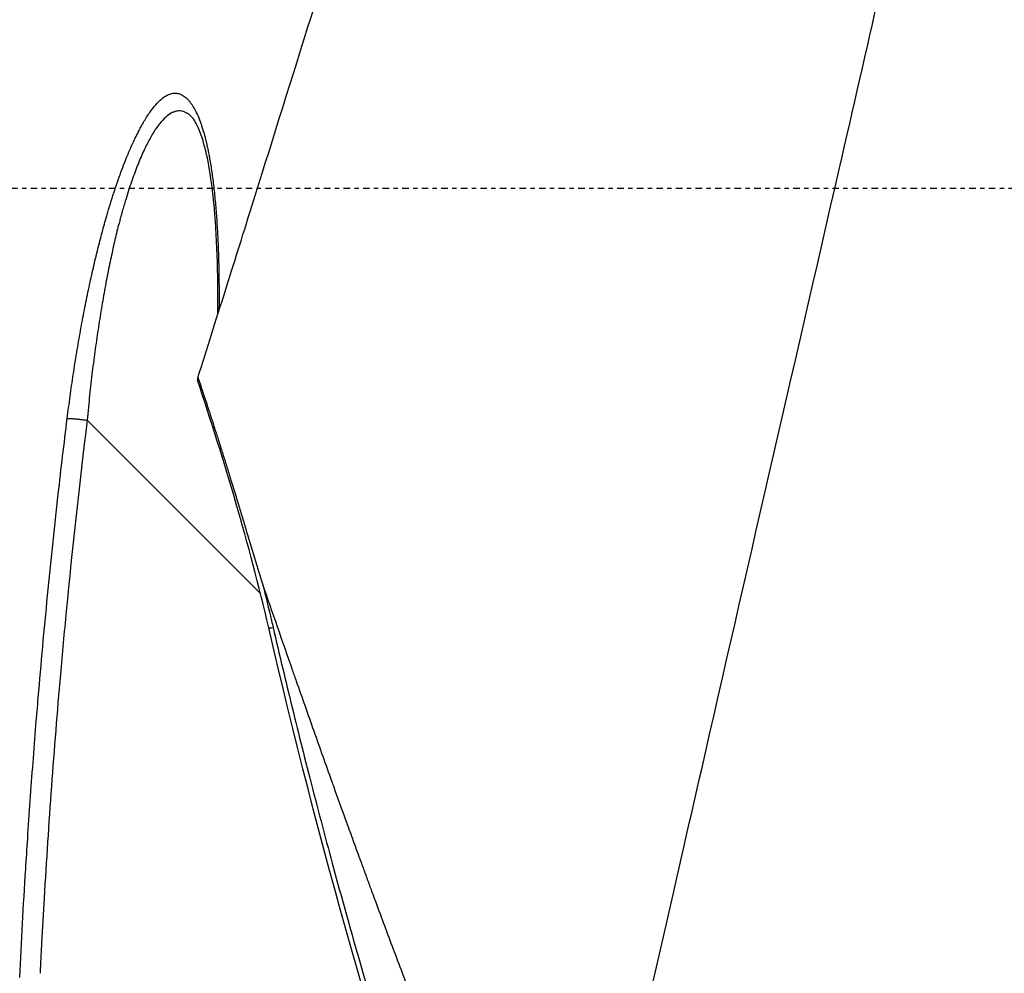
# Model space of a CAD drawing. Header units: millimetres. Extents: x 0 to 7374, y 0 to 4200.
# Tile 51 of 256: x 628 to 651, y 2015 to 2037. Entities that reach past the tile are written whole.
import ezdxf

# ---------------------------------------------------------------- set-up
doc = ezdxf.new("R2010")
doc.units = ezdxf.units.MM
doc.header["$LTSCALE"] = 0.2
doc.linetypes.add('CENTER2', pattern=[1.125, 0.75, -0.125, 0.125, -0.125])
doc.layers.add('02_Center Line', color=1, linetype='CENTER2')
doc.styles.add('Rainbow-4.0 Style', font='malgunsl.ttf')
doc.dimstyles.new('Rainbow-4.0 Style', dxfattribs={"dimtxt": 3.5, "dimasz": 2.5, "dimexe": 1, "dimexo": 1, "dimgap": 1, "dimtad": 1, "dimdsep": 46, "dimtxsty": 'Rainbow-4.0 Style', "dimcen": 0, "dimclrd": 251, "dimclre": 251, "dimclrt": 7, "dimazin": 3, "dimtp": 0.1, "dimtm": 0.1, "dimtfac": 0.61, "dimtmove": 0, "dimatfit": 3, "dimfxl": 1, "dimlwd": -1, "dimlwe": -1, "dimarcsym": 1})

# ---------------------------------------------------------------- blocks, each defined once
blk = doc.blocks.new('A$Ccc13c451')
blk.add_line((-332.835, 1116.684), (-336.823, 1120.671))
blk.add_ellipse((-334.026, 1122.317), major_axis=(0.259, 0.726), ratio=0.040454, start_param=2.728775, end_param=2.981917)
for points, knots in [([(-325.935, 1098.918), (-325.853, 1099.155), (-325.776, 1099.395), (-325.61, 1099.952), (-325.52, 1100.291), (-325.045, 1102.121), (-324.63, 1104.035), (-323.689, 1108.258), (-323.189, 1110.419), (-321.674, 1117.071), (-320.602, 1121.713), (-318.885, 1129.199), (-318.271, 1131.9), (-317.448, 1135.477), (-317.251, 1136.33), (-316.647, 1138.946), (-316.237, 1140.72), (-315.407, 1144.337), (-314.987, 1146.175), (-314.465, 1148.469), (-314.361, 1148.926), (-314.051, 1150.287), (-313.85, 1151.178), (-313.24, 1153.85), (-312.826, 1155.639), (-312.316, 1157.873), (-312.212, 1158.33), (-311.888, 1159.747), (-311.664, 1160.725), (-311.222, 1162.66), (-311.005, 1163.612), (-310.712, 1164.893), (-310.633, 1165.238), (-310.495, 1165.842), (-310.433, 1166.11), (-309.968, 1168.144), (-309.576, 1169.869), (-308.513, 1174.516), (-307.854, 1177.359), (-306.58, 1182.905), (-305.978, 1185.58), (-305.195, 1188.984), (-304.964, 1189.981), (-304.654, 1191.329), (-304.562, 1191.73), (-304.141, 1193.566), (-303.839, 1194.857), (-303.395, 1196.798), (-303.23, 1197.537), (-302.871, 1199.114), (-302.696, 1199.849), (-302.474, 1200.823), (-302.431, 1201.065), (-302.422, 1201.072)], [0.000028, 0.000028, 0.000028, 0.000028, 0.094305, 0.094305, 0.214535, 0.214535, 0.967793, 0.967793, 1.69047, 1.69047, 3.128167, 3.128167, 3.949545, 3.949545, 4.206652, 4.206652, 4.738739, 4.738739, 5.291947, 5.291947, 5.430727, 5.430727, 5.707631, 5.707631, 6.282241, 6.282241, 6.427689, 6.427689, 6.766127, 6.766127, 7.099376, 7.099376, 7.223437, 7.223437, 7.319112, 7.319112, 7.934551, 7.934551, 9.024941, 9.024941, 10.236224, 10.236224, 10.77586, 10.77586, 11.0135, 11.0135, 11.919346, 11.919346, 12.597116, 12.597116, 13.609698, 13.609698, 14.62284, 14.62284, 14.62284, 14.62284]), ([(-334.275, 1121.656), (-334.065, 1122.321), (-333.858, 1122.975), (-333.427, 1124.344), (-333.28, 1124.811), (-332.619, 1126.918), (-332.197, 1128.269), (-331.452, 1130.649), (-331.158, 1131.588), (-329.675, 1136.33), (-328.449, 1140.244), (-326.388, 1146.83), (-325.565, 1149.461), (-323.749, 1155.261), (-322.766, 1158.402), (-320.95, 1164.204), (-320.109, 1166.892), (-319.19, 1169.829), (-319.078, 1170.185), (-318.525, 1171.952), (-318.095, 1173.326), (-317.259, 1175.998), (-316.853, 1177.296), (-316.073, 1179.786), (-315.7, 1180.98), (-314.634, 1184.385), (-313.996, 1186.423), (-313.031, 1189.508), (-312.666, 1190.671), (-312.111, 1192.447), (-311.899, 1193.124), (-311.437, 1194.599), (-311.222, 1195.287), (-310.996, 1196.008), (-310.936, 1196.201), (-310.853, 1196.467), (-310.829, 1196.541), (-310.829, 1196.542)], [-11.154238, -11.154238, -11.154238, -11.154238, -10.868129, -10.868129, -10.55799, -10.55799, -10.063125, -10.063125, -9.746706, -9.746706, -8.479112, -8.479112, -7.633641, -7.633641, -6.611509, -6.611509, -5.689122, -5.689122, -5.561638, -5.561638, -5.052877, -5.052877, -4.538879, -4.538879, -4.025725, -4.025725, -3.004294, -3.004294, -2.253425, -2.253425, -1.690162, -1.690162, -0.844455, -0.844455, -0.423499, -0.423499, -0.000001, -0.000001, -0.000001, -0.000001]), ([(-342.125, 1096.551), (-342.381, 1108.394), (-341.274, 1120.343), (-337.047, 1140.539), (-334.51, 1149.018), (-331.289, 1157.195)], [0, 0, 0, 0, 3.553813, 3.553813, 6.19026, 6.19026, 6.19026, 6.19026]), ([(-337.283, 1120.714), (-337.262, 1120.882), (-337.24, 1121.049), (-337.217, 1121.216), (-337.194, 1121.386), (-337.17, 1121.556), (-337.144, 1121.724), (-337.118, 1121.894), (-337.092, 1122.064), (-337.064, 1122.232), (-337.036, 1122.399), (-337.007, 1122.565), (-336.978, 1122.729), (-336.949, 1122.891), (-336.919, 1123.052), (-336.887, 1123.211), (-336.857, 1123.367), (-336.826, 1123.521), (-336.793, 1123.674), (-336.761, 1123.826), (-336.728, 1123.977), (-336.693, 1124.127), (-336.661, 1124.268), (-336.628, 1124.407), (-336.594, 1124.545), (-336.561, 1124.68), (-336.527, 1124.813), (-336.492, 1124.945), (-336.458, 1125.073), (-336.423, 1125.199), (-336.388, 1125.324), (-336.378, 1125.359), (-336.368, 1125.394), (-336.358, 1125.429), (-336.355, 1125.438), (-336.352, 1125.447), (-336.35, 1125.456), (-336.324, 1125.545), (-336.297, 1125.632), (-336.271, 1125.717), (-336.244, 1125.802), (-336.217, 1125.886), (-336.19, 1125.967), (-336.163, 1126.048), (-336.136, 1126.128), (-336.109, 1126.205), (-336.082, 1126.282), (-336.055, 1126.357), (-336.027, 1126.431), (-336, 1126.505), (-335.972, 1126.577), (-335.943, 1126.648), (-335.917, 1126.715), (-335.89, 1126.78), (-335.862, 1126.845), (-335.835, 1126.908), (-335.808, 1126.969), (-335.781, 1127.03), (-335.754, 1127.088), (-335.727, 1127.145), (-335.7, 1127.201), (-335.693, 1127.214), (-335.687, 1127.227), (-335.68, 1127.24), (-335.679, 1127.243), (-335.678, 1127.246), (-335.676, 1127.248), (-335.627, 1127.348), (-335.577, 1127.44), (-335.527, 1127.525), (-335.479, 1127.608), (-335.431, 1127.683), (-335.384, 1127.751), (-335.337, 1127.818), (-335.291, 1127.877), (-335.245, 1127.929), (-335.2, 1127.981), (-335.156, 1128.025), (-335.113, 1128.061), (-335.07, 1128.097), (-335.028, 1128.126), (-334.987, 1128.147), (-334.981, 1128.15), (-334.975, 1128.153), (-334.969, 1128.156), (-334.938, 1128.17), (-334.907, 1128.181), (-334.877, 1128.188), (-334.847, 1128.195), (-334.816, 1128.197), (-334.787, 1128.196), (-334.757, 1128.195), (-334.727, 1128.189), (-334.698, 1128.179), (-334.694, 1128.178), (-334.689, 1128.176), (-334.685, 1128.175), (-334.671, 1128.169), (-334.656, 1128.163), (-334.642, 1128.155), (-334.628, 1128.148), (-334.613, 1128.139), (-334.599, 1128.129), (-334.585, 1128.119), (-334.57, 1128.108), (-334.556, 1128.096), (-334.542, 1128.084), (-334.528, 1128.071), (-334.514, 1128.056), (-334.5, 1128.042), (-334.486, 1128.026), (-334.473, 1128.01), (-334.459, 1127.993), (-334.446, 1127.975), (-334.433, 1127.957), (-334.425, 1127.947), (-334.418, 1127.937), (-334.411, 1127.926), (-334.387, 1127.889), (-334.363, 1127.849), (-334.34, 1127.805), (-334.317, 1127.761), (-334.294, 1127.714), (-334.272, 1127.663), (-334.251, 1127.613), (-334.23, 1127.559), (-334.209, 1127.501), (-334.205, 1127.49), (-334.201, 1127.478), (-334.197, 1127.466), (-334.187, 1127.438), (-334.178, 1127.409), (-334.168, 1127.378), (-334.159, 1127.347), (-334.149, 1127.316), (-334.14, 1127.283), (-334.13, 1127.25), (-334.121, 1127.217), (-334.112, 1127.183), (-334.103, 1127.148), (-334.094, 1127.113), (-334.086, 1127.077), (-334.077, 1127.041), (-334.069, 1127.004), (-334.061, 1126.968), (-334.053, 1126.93), (-334.045, 1126.892), (-334.037, 1126.855), (-334.033, 1126.833), (-334.028, 1126.811), (-334.024, 1126.789), (-334.018, 1126.757), (-334.012, 1126.724), (-334.006, 1126.691), (-333.988, 1126.591), (-333.972, 1126.487), (-333.956, 1126.379), (-333.94, 1126.269), (-333.925, 1126.154), (-333.912, 1126.035), (-333.898, 1125.917), (-333.886, 1125.796), (-333.874, 1125.67), (-333.863, 1125.545), (-333.853, 1125.416), (-333.844, 1125.283), (-333.835, 1125.153), (-333.827, 1125.018), (-333.82, 1124.879), (-333.814, 1124.744), (-333.808, 1124.605), (-333.804, 1124.462), (-333.799, 1124.324), (-333.796, 1124.184), (-333.793, 1124.039), (-333.791, 1123.898), (-333.79, 1123.754), (-333.789, 1123.607), (-333.789, 1123.471), (-333.79, 1123.331), (-333.791, 1123.189)], [0, 0, 0, 0, 0.0247189, 0.0247189, 0.0247189, 0.0500253, 0.0500253, 0.0500253, 0.0756765, 0.0756765, 0.0756765, 0.1011498, 0.1011498, 0.1011498, 0.1262074, 0.1262074, 0.1262074, 0.1507094, 0.1507094, 0.1507094, 0.1751353, 0.1751353, 0.1751353, 0.1981079, 0.1981079, 0.1981079, 0.22057, 0.22057, 0.22057, 0.2423404, 0.2423404, 0.2423404, 0.2484128, 0.2484128, 0.2484128, 0.25, 0.25, 0.25, 0.2656808, 0.2656808, 0.2656808, 0.2814171, 0.2814171, 0.2814171, 0.2970927, 0.2970927, 0.2970927, 0.3126058, 0.3126058, 0.3126058, 0.3282043, 0.3282043, 0.3282043, 0.343026, 0.343026, 0.343026, 0.3575588, 0.3575588, 0.3575588, 0.3716654, 0.3716654, 0.3716654, 0.375, 0.375, 0.375, 0.3756447, 0.3756447, 0.3756447, 0.4012665, 0.4012665, 0.4012665, 0.4263387, 0.4263387, 0.4263387, 0.4511292, 0.4511292, 0.4511292, 0.475607, 0.475607, 0.475607, 0.5, 0.5, 0.5, 0.5034039, 0.5034039, 0.5034039, 0.5220126, 0.5220126, 0.5220126, 0.5407772, 0.5407772, 0.5407772, 0.5596522, 0.5596522, 0.5596522, 0.5625, 0.5625, 0.5625, 0.5717661, 0.5717661, 0.5717661, 0.5810237, 0.5810237, 0.5810237, 0.5903295, 0.5903295, 0.5903295, 0.5998175, 0.5998175, 0.5998175, 0.6094627, 0.6094627, 0.6094627, 0.6194599, 0.6194599, 0.6194599, 0.625, 0.625, 0.625, 0.6445578, 0.6445578, 0.6445578, 0.6641438, 0.6641438, 0.6641438, 0.6835871, 0.6835871, 0.6835871, 0.6875, 0.6875, 0.6875, 0.6968023, 0.6968023, 0.6968023, 0.7060557, 0.7060557, 0.7060557, 0.7153204, 0.7153204, 0.7153204, 0.7247135, 0.7247135, 0.7247135, 0.7342326, 0.7342326, 0.7342326, 0.7440739, 0.7440739, 0.7440739, 0.75, 0.75, 0.75, 0.7586776, 0.7586776, 0.7586776, 0.784983, 0.784983, 0.784983, 0.81186, 0.81186, 0.81186, 0.8384256, 0.8384256, 0.8384256, 0.8647185, 0.8647185, 0.8647185, 0.8905437, 0.8905437, 0.8905437, 0.9157587, 0.9157587, 0.9157587, 0.9399252, 0.9399252, 0.9399252, 0.9634737, 0.9634737, 0.9634737, 0.9852543, 0.9852543, 0.9852543, 0.9852543]), ([(-334.385, 1127.614), (-334.405, 1127.637), (-334.426, 1127.657), (-334.468, 1127.695), (-334.49, 1127.712), (-334.534, 1127.741), (-334.556, 1127.752), (-334.601, 1127.771), (-334.623, 1127.778), (-334.668, 1127.787), (-334.691, 1127.788), (-334.737, 1127.787), (-334.76, 1127.784), (-334.806, 1127.773), (-334.828, 1127.765), (-334.894, 1127.737), (-334.939, 1127.709), (-335.029, 1127.637), (-335.074, 1127.593), (-335.164, 1127.487), (-335.21, 1127.426), (-335.302, 1127.287), (-335.348, 1127.21), (-335.44, 1127.039), (-335.487, 1126.946), (-335.579, 1126.745), (-335.625, 1126.637), (-335.716, 1126.406), (-335.761, 1126.283), (-335.851, 1126.024), (-335.895, 1125.888), (-335.965, 1125.657), (-335.992, 1125.566), (-336.024, 1125.451), (-336.031, 1125.427), (-336.044, 1125.379), (-336.05, 1125.355), (-336.063, 1125.308), (-336.069, 1125.284), (-336.081, 1125.239), (-336.087, 1125.218), (-336.123, 1125.081), (-336.154, 1124.956), (-336.215, 1124.695), (-336.245, 1124.559), (-336.305, 1124.28), (-336.334, 1124.138), (-336.391, 1123.844), (-336.419, 1123.693), (-336.474, 1123.383), (-336.5, 1123.224), (-336.553, 1122.9), (-336.578, 1122.734), (-336.627, 1122.396), (-336.651, 1122.225), (-336.696, 1121.876), (-336.718, 1121.698), (-336.758, 1121.339), (-336.778, 1121.157), (-336.805, 1120.872), (-336.814, 1120.772), (-336.823, 1120.671)], [0.3916336, 0.3916336, 0.3916336, 0.3916336, 0.4065099, 0.4065099, 0.4224571, 0.4224571, 0.4384462, 0.4384462, 0.4543574, 0.4543574, 0.4701595, 0.4701595, 0.4856902, 0.4856902, 0.5, 0.5, 0.5277806, 0.5277806, 0.5553545, 0.5553545, 0.5827989, 0.5827989, 0.6101162, 0.6101162, 0.6373087, 0.6373087, 0.6643202, 0.6643202, 0.6912276, 0.6912276, 0.7179823, 0.7179823, 0.734375, 0.734375, 0.7382813, 0.7382813, 0.7420251, 0.7420251, 0.7459105, 0.7459105, 0.75, 0.75, 0.7780216, 0.7780216, 0.8057689, 0.8057689, 0.832737, 0.832737, 0.8593347, 0.8593347, 0.8855762, 0.8855762, 0.9114751, 0.9114751, 0.936889, 0.936889, 0.962033, 0.962033, 0.9867892, 0.9867892, 1, 1, 1, 1]), ([(-333.816, 1123.11), (-333.806, 1124.05), (-333.836, 1124.936), (-333.948, 1126.058), (-333.997, 1126.404), (-334.106, 1126.931), (-334.163, 1127.135), (-334.284, 1127.457), (-334.35, 1127.566), (-334.389, 1127.611)], [0.0353157, 0.0353157, 0.0353157, 0.0353157, 0.3496658, 0.3496658, 0.5085588, 0.5085588, 0.6357184, 0.6357184, 0.770254, 0.770254, 0.770254, 0.770254]), ([(-334.285, 1121.589), (-334.286, 1121.592), (-334.286, 1121.595), (-334.286, 1121.599), (-334.286, 1121.6), (-334.286, 1121.601), (-334.286, 1121.602)], [0.91431071, 0.91431071, 0.91431071, 0.91431071, 0.97877169, 0.97877169, 0.97877169, 1, 1, 1, 1]), ([(-334.275, 1121.656), (-334.2, 1121.432), (-334.127, 1121.208), (-334.054, 1120.986), (-333.997, 1120.813), (-333.942, 1120.641), (-333.886, 1120.469), (-333.858, 1120.38), (-333.828, 1120.289), (-333.799, 1120.197), (-333.77, 1120.107), (-333.742, 1120.016), (-333.713, 1119.926), (-333.684, 1119.835), (-333.656, 1119.746), (-333.629, 1119.659), (-333.601, 1119.569), (-333.573, 1119.481), (-333.548, 1119.397), (-333.537, 1119.362), (-333.526, 1119.328), (-333.516, 1119.294), (-333.496, 1119.232), (-333.477, 1119.168), (-333.457, 1119.103), (-333.438, 1119.04), (-333.418, 1118.976), (-333.398, 1118.911), (-333.38, 1118.853), (-333.363, 1118.795), (-333.344, 1118.735), (-333.329, 1118.685), (-333.313, 1118.632), (-333.297, 1118.577), (-333.28, 1118.524), (-333.264, 1118.469), (-333.248, 1118.415), (-333.231, 1118.358), (-333.214, 1118.302), (-333.198, 1118.249), (-333.182, 1118.196), (-333.167, 1118.146), (-333.154, 1118.102), (-333.136, 1118.042), (-333.117, 1117.977), (-333.096, 1117.909), (-333.077, 1117.844), (-333.057, 1117.777), (-333.037, 1117.708), (-333.017, 1117.641), (-332.996, 1117.573), (-332.976, 1117.506), (-332.955, 1117.437), (-332.935, 1117.369), (-332.914, 1117.303), (-332.893, 1117.234), (-332.873, 1117.167), (-332.854, 1117.106), (-332.831, 1117.033), (-332.809, 1116.966), (-332.79, 1116.91)], [0, 0, 0, 0, 0.140895, 0.140895, 0.140895, 0.25, 0.25, 0.25, 0.30659, 0.30659, 0.30659, 0.362309, 0.362309, 0.362309, 0.418216, 0.418216, 0.418216, 0.475808, 0.475808, 0.475808, 0.5, 0.5, 0.5, 0.544569, 0.544569, 0.544569, 0.587343, 0.587343, 0.587343, 0.625, 0.625, 0.625, 0.65625, 0.65625, 0.65625, 0.686614, 0.686614, 0.686614, 0.718307, 0.718307, 0.718307, 0.75, 0.75, 0.75, 0.792314, 0.792314, 0.792314, 0.832003, 0.832003, 0.832003, 0.870746, 0.870746, 0.870746, 0.910191, 0.910191, 0.910191, 0.951412, 0.951412, 0.951412, 1, 1, 1, 1]), ([(-338.377, 1107.847), (-338.337, 1108.674), (-338.291, 1109.506), (-338.224, 1110.576), (-338.209, 1110.81), (-338.175, 1111.331), (-338.155, 1111.623), (-338.114, 1112.206), (-338.092, 1112.498), (-338.048, 1113.079), (-338.026, 1113.368), (-337.985, 1113.869), (-337.968, 1114.081), (-337.884, 1115.067), (-337.813, 1115.85), (-337.659, 1117.413), (-337.577, 1118.192), (-337.424, 1119.553), (-337.355, 1120.132), (-337.283, 1120.714)], [0, 0, 0, 0, 0.1955465, 0.1955465, 0.25, 0.25, 0.316968, 0.316968, 0.3833827, 0.3833827, 0.4499001, 0.4499001, 0.5, 0.5, 0.6857805, 0.6857805, 0.8673331, 0.8673331, 1, 1, 1, 1]), ([(-336.823, 1120.671), (-337.004, 1119.209), (-337.165, 1117.743), (-337.307, 1116.276), (-337.354, 1115.79), (-337.398, 1115.303), (-337.441, 1114.817), (-337.591, 1113.105), (-337.715, 1111.391), (-337.815, 1109.676), (-337.835, 1109.332), (-337.854, 1108.988), (-337.873, 1108.643), (-337.877, 1108.555), (-337.882, 1108.466), (-337.887, 1108.377), (-337.894, 1108.233), (-337.901, 1108.09), (-337.908, 1107.946)], [0.0000019, 0.0000019, 0.0000019, 0.0000019, 0.3461425, 0.3461425, 0.3461425, 0.4608711, 0.4608711, 0.4608711, 0.8644062, 0.8644062, 0.8644062, 0.9453334, 0.9453334, 0.9453334, 0.9662472, 0.9662472, 0.9662472, 1, 1, 1, 1]), ([(-337.283, 1120.714), (-337.281, 1120.714), (-337.278, 1120.714), (-337.271, 1120.714), (-337.267, 1120.714), (-337.257, 1120.714), (-337.251, 1120.714), (-337.238, 1120.713), (-337.231, 1120.713), (-337.216, 1120.712), (-337.207, 1120.711), (-337.188, 1120.71), (-337.178, 1120.709), (-337.156, 1120.708), (-337.144, 1120.707), (-337.127, 1120.705), (-337.123, 1120.705), (-337.119, 1120.704), (-337.118, 1120.704), (-337.102, 1120.703), (-337.086, 1120.701), (-337.055, 1120.698), (-337.039, 1120.696), (-337.008, 1120.693), (-336.993, 1120.691), (-336.963, 1120.688), (-336.949, 1120.687), (-336.921, 1120.683), (-336.907, 1120.682), (-336.881, 1120.679), (-336.869, 1120.677), (-336.846, 1120.674), (-336.835, 1120.673), (-336.825, 1120.672), (-336.824, 1120.672), (-336.823, 1120.671)], [0, 0, 0, 0, 0.0799563, 0.0799563, 0.1552809, 0.1552809, 0.2267493, 0.2267493, 0.295062, 0.295062, 0.3595025, 0.3595025, 0.4220546, 0.4220546, 0.4822538, 0.4822538, 0.5, 0.5, 0.5022749, 0.5022749, 0.5703513, 0.5703513, 0.6374961, 0.6374961, 0.7044932, 0.7044932, 0.772107, 0.772107, 0.842287, 0.842287, 0.9149785, 0.9149785, 0.992514, 0.992514, 0.9999998, 0.9999998, 0.9999998, 0.9999998]), ([(-332.79, 1116.91), (-332.715, 1116.619), (-332.645, 1116.334), (-332.58, 1116.057), (-332.568, 1116.005), (-332.556, 1115.953), (-332.544, 1115.902)], [0.0000001, 0.0000001, 0.0000001, 0.0000001, 0.8432498, 0.8432498, 0.8432498, 1, 1, 1, 1]), ([(-332.79, 1116.91), (-332.566, 1116.256), (-332.337, 1115.594), (-332.103, 1114.926), (-332.073, 1114.841), (-332.043, 1114.755), (-332.013, 1114.669), (-331.947, 1114.48), (-331.879, 1114.288), (-331.811, 1114.095), (-331.744, 1113.905), (-331.677, 1113.715), (-331.61, 1113.524), (-331.54, 1113.329), (-331.471, 1113.134), (-331.403, 1112.942), (-331.334, 1112.75), (-331.266, 1112.56), (-331.2, 1112.374), (-331.184, 1112.328), (-331.167, 1112.283), (-331.151, 1112.237), (-331.071, 1112.013), (-330.99, 1111.79), (-330.909, 1111.566), (-330.898, 1111.536), (-330.888, 1111.506), (-330.877, 1111.476), (-330.825, 1111.333), (-330.773, 1111.19), (-330.721, 1111.047), (-330.684, 1110.946), (-330.647, 1110.844), (-330.61, 1110.741), (-330.573, 1110.642), (-330.537, 1110.541), (-330.5, 1110.441), (-330.467, 1110.352), (-330.435, 1110.263), (-330.402, 1110.174), (-330.398, 1110.163), (-330.394, 1110.152), (-330.39, 1110.141), (-330.357, 1110.051), (-330.323, 1109.961), (-330.291, 1109.872), (-330.255, 1109.776), (-330.219, 1109.678), (-330.183, 1109.581), (-330.117, 1109.403), (-330.051, 1109.226), (-329.984, 1109.046), (-329.918, 1108.868), (-329.851, 1108.688), (-329.782, 1108.505), (-329.714, 1108.325), (-329.645, 1108.142), (-329.574, 1107.953), (-329.562, 1107.921), (-329.549, 1107.888), (-329.537, 1107.856), (-329.507, 1107.778), (-329.478, 1107.699), (-329.448, 1107.621), (-329.243, 1107.082), (-329.039, 1106.549), (-328.836, 1106.025), (-328.616, 1105.459), (-328.398, 1104.903), (-328.181, 1104.356), (-328.168, 1104.323), (-328.154, 1104.289), (-328.141, 1104.256), (-327.912, 1103.678), (-327.683, 1103.111), (-327.457, 1102.555), (-327.231, 1102), (-327.007, 1101.456), (-326.785, 1100.924), (-326.563, 1100.392), (-326.344, 1099.873), (-326.127, 1099.365), (-326.063, 1099.215), (-325.999, 1099.066), (-325.935, 1098.918)], [0, 0, 0, 0, 0.1107752, 0.1107752, 0.1107752, 0.125, 0.125, 0.125, 0.15625, 0.15625, 0.15625, 0.1869414, 0.1869414, 0.1869414, 0.2184707, 0.2184707, 0.2184707, 0.25, 0.25, 0.25, 0.2577817, 0.2577817, 0.2577817, 0.2958285, 0.2958285, 0.2958285, 0.3009157, 0.3009157, 0.3009157, 0.325065, 0.325065, 0.325065, 0.3419962, 0.3419962, 0.3419962, 0.3584981, 0.3584981, 0.3584981, 0.3731518, 0.3731518, 0.3731518, 0.375, 0.375, 0.375, 0.3899235, 0.3899235, 0.3899235, 0.40625, 0.40625, 0.40625, 0.4361806, 0.4361806, 0.4361806, 0.4659035, 0.4659035, 0.4659035, 0.495007, 0.495007, 0.495007, 0.5, 0.5, 0.5, 0.5119565, 0.5119565, 0.5119565, 0.5947103, 0.5947103, 0.5947103, 0.6838596, 0.6838596, 0.6838596, 0.6892749, 0.6892749, 0.6892749, 0.7836562, 0.7836562, 0.7836562, 0.8779458, 0.8779458, 0.8779458, 0.9721256, 0.9721256, 0.9721256, 0.9999872, 0.9999872, 0.9999872, 0.9999872]), ([(-332.544, 1115.902), (-332.404, 1115.292), (-332.258, 1114.679), (-332.031, 1113.752), (-331.955, 1113.442), (-331.799, 1112.821), (-331.726, 1112.537), (-331.463, 1111.516), (-331.291, 1110.867), (-331.039, 1109.94), (-330.956, 1109.639), (-330.791, 1109.053), (-330.723, 1108.81), (-329.966, 1106.157), (-329.214, 1103.735), (-328.37, 1101.233)], [0, 0, 0, 0, 0.125, 0.125, 0.1875, 0.1875, 0.25, 0.25, 0.375, 0.375, 0.4375, 0.4375, 0.5, 0.5, 1, 1, 1, 1])]:
    blk.add_open_spline(points, degree=3, knots=knots)
for points in [[(-332.647, 1115.897), (-333.088, 1117.82), (-333.666, 1119.732), (-334.285, 1121.589)], [(-332.644, 1115.897), (-332.64, 1115.891), (-332.599, 1115.894), (-332.544, 1115.902)], [(-328.476, 1101.218), (-330.101, 1106.037), (-331.505, 1110.937), (-332.643, 1115.894)]]:
    blk.add_open_spline(points, degree=3)
at = {"layer": '02_Center Line'}
blk.add_line((30.576, 1126), (-359.97, 1126), dxfattribs=at)

msp = doc.modelspace()

# ---------------------------------------------------------------- block references
msp.add_blockref('A$Ccc13c451', (966.227, 907.397))

# ---------------------------------------------------------------- leaders
at = {"annotation_type": 0, "has_hookline": 1, "hookline_direction": 1}
msp.add_leader([(712.377, 2032.266), (561.837, 2142.656), (536.837, 2142.656)], dimstyle='Rainbow-4.0 Style', override={"dimscale": 10}, dxfattribs=at)

doc.saveas('drawing.dxf')
